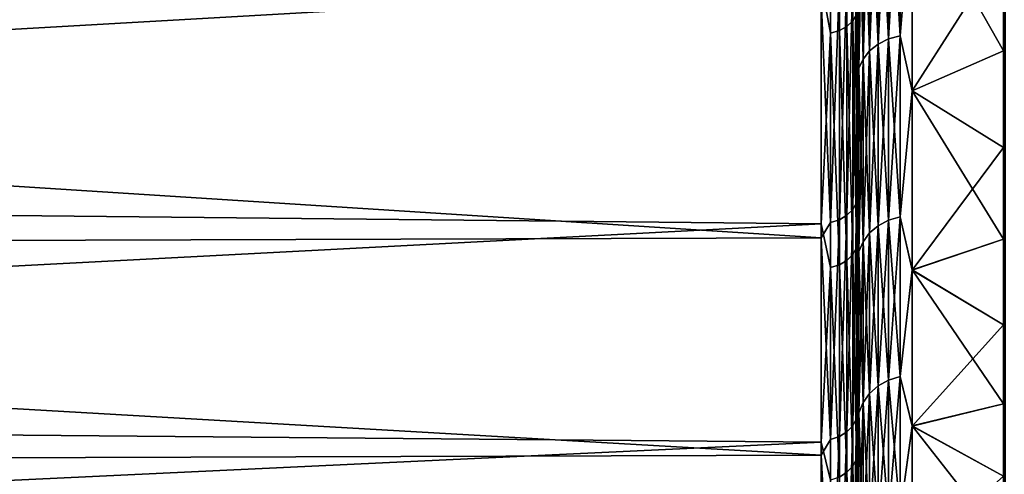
# Model space of a CAD drawing. Header units: metres. Extents: x -150 to 146, y -127 to 82.
# Tile 8 of 256: x -133.4 to -128, y -18.75 to -16.25. Entities that reach past the tile are written whole.
import ezdxf

# ---------------------------------------------------------------- set-up
doc = ezdxf.new("R2010")
doc.units = ezdxf.units.M
doc.layers.add('solid_ELLA_AP_WANNE_SW0001', color=7, linetype='CONTINUOUS')

msp = doc.modelspace()

# ---------------------------------------------------------------- linework, layer by layer
at = {"layer": 'solid_ELLA_AP_WANNE_SW0001'}
for points in [[(-128.800003, -13.618836, 15.983377), (-128.800003, -15.971434, 16.270624), (-128.800003, -17.276953, 14.877598)], [(-128.800003, -14.577268, 15.120585), (-128.800003, -13.618836, 15.983377), (-128.800003, -17.276953, 14.877598)], [(-128, -13.984503, -15.261835), (-128, -16.245504, -15.567067), (-128, -17.507299, -14.133098)], [(-128, -14.63544, -14.638332), (-128, -13.984503, -15.261835), (-128, -17.507299, -14.133098)], [(-128.800003, -14.340454, -15.341028), (-128.800003, -17.277037, -14.877501), (-128.800003, -15.971542, -16.270519)], [(-128.800003, -14.340454, -15.341028), (-128.800003, -15.573723, -14.086795), (-128.800003, -17.277037, -14.877501)], [(-128.800003, -15.527411, 14.13481), (-128.800003, -14.577268, 15.120585), (-128.800003, -17.276953, 14.877598)], [(-128, -15.261123, -13.984448), (-128, -14.63544, -14.638332), (-128, -17.507299, -14.133098)], [(-128, -14.63544, 14.638332), (-128, -17.507206, 14.133212), (-128, -16.245403, 15.567173)], [(-128, -14.63544, 14.638332), (-128, -15.261123, 13.984448), (-128, -17.507206, 14.133212)], [(-128.858658, -14.89203, -17.451065), (-128.858658, -16.289328, -16.154566), (-128.900131, -14.912664, -17.475246)], [(-128.826828, -14.865123, -17.419535), (-128.826828, -16.259897, -16.125378), (-128.858658, -14.89203, -17.451065)], [(-128.826828, -16.259897, -16.125378), (-128.858658, -16.289328, -16.154566), (-128.858658, -14.89203, -17.451065)], [(-128.806808, -16.225615, -16.091379), (-128.826828, -16.259897, -16.125378), (-128.826828, -14.865123, -17.419535)], [(-128.948441, -14.925618, -17.490425), (-128.948441, -16.326069, -16.191002), (-129, -16.050695, -16.473471)], [(-128.900131, -14.912664, -17.475246), (-128.900131, -16.311899, -16.17695), (-128.948441, -14.925618, -17.490425)], [(-128.900131, -16.311899, -16.17695), (-128.948441, -16.326069, -16.191002), (-128.948441, -14.925618, -17.490425)], [(-128.858658, -16.289328, -16.154566), (-128.900131, -16.311899, -16.17695), (-128.900131, -14.912664, -17.475246)], [(-128.734467, -15.31251, -14.096158), (-128.68689, -15.277546, -14.063972), (-128.68689, -16.386759, -12.754327)], [(-128.734467, -16.424261, 12.783516), (-128.68689, -16.386759, 12.754327), (-128.68689, -15.277546, 14.063972)], [(-128.734467, -15.31251, 14.096158), (-128.734467, -16.424261, 12.783516), (-128.68689, -15.277546, 14.063972)], [(-128.68689, -15.277546, -14.063972), (-128.629929, -15.251257, -14.039771), (-128.629929, -16.358561, -12.732379)], [(-128.68689, -16.386759, 12.754327), (-128.629929, -16.358561, 12.732379), (-128.629929, -15.251257, 14.039771)], [(-128.68689, -15.277546, 14.063972), (-128.68689, -16.386759, 12.754327), (-128.629929, -15.251257, 14.039771)], [(-128.68689, -16.386759, -12.754327), (-128.68689, -15.277546, -14.063972), (-128.629929, -16.358561, -12.732379)], [(-128.629929, -15.251257, -14.039771), (-128.566422, -15.234963, -14.024773), (-128.566422, -16.341085, -12.718777)], [(-128.629929, -16.358561, 12.732379), (-128.566422, -16.341085, 12.718777), (-128.566422, -15.234963, 14.024773)], [(-128.629929, -15.251257, 14.039771), (-128.629929, -16.358561, 12.732379), (-128.566422, -15.234963, 14.024773)], [(-128.629929, -16.358561, -12.732379), (-128.629929, -15.251257, -14.039771), (-128.566422, -16.341085, -12.718777)], [(-128.566422, -15.234963, 14.024773), (-128.566422, -16.341085, 12.718777), (-128.5, -15.53966, 13.675122)], [(-128.566422, -16.341085, -12.718777), (-128.566422, -15.234963, -14.024773), (-128.5, -15.538641, -13.67628)], [(-128, -15.261123, -13.984448), (-128, -17.507299, -14.133098), (-128, -18.642937, -12.597259)], [(-128, -15.858092, -13.303979), (-128, -15.261123, -13.984448), (-128, -18.642937, -12.597259)], [(-128, -15.261123, 13.984448), (-128, -15.858092, 13.303979), (-128, -17.507206, 14.133212)], [(-128.770264, -15.354392, -14.134713), (-128.734467, -15.31251, -14.096158), (-128.734467, -16.424261, -12.783516)], [(-128.770264, -16.469185, 12.81848), (-128.734467, -16.424261, 12.783516), (-128.734467, -15.31251, 14.096158)], [(-128.770264, -15.354392, 14.134713), (-128.770264, -16.469185, 12.81848), (-128.734467, -15.31251, 14.096158)], [(-128.734467, -16.424261, -12.783516), (-128.734467, -15.31251, -14.096158), (-128.68689, -16.386759, -12.754327)], [(-127.990395, -15.304901, -16.625555), (-127.990395, -16.625555, -15.304901), (-128, -16.245504, -15.567067)], [(-127.990395, -16.625555, 15.304901), (-127.990395, -15.304901, 16.625555), (-128, -16.245403, 15.567173)], [(-128.79248, -15.401088, -14.1777), (-128.770264, -15.354392, -14.134713), (-128.770264, -16.469185, -12.81848)], [(-128.79248, -16.51927, 12.857465), (-128.770264, -16.469185, 12.81848), (-128.770264, -15.354392, 14.134713)], [(-128.79248, -15.401088, 14.1777), (-128.79248, -16.51927, 12.857465), (-128.770264, -15.354392, 14.134713)], [(-128.770264, -16.469185, -12.81848), (-128.770264, -15.354392, -14.134713), (-128.734467, -16.424261, -12.783516)], [(-128.79248, -15.401088, 14.1777), (-128.800003, -15.527411, 14.13481), (-128.800003, -16.474564, 13.026399)], [(-128.79248, -15.401088, 14.1777), (-128.800003, -16.474564, 13.026399), (-128.79248, -16.51927, 12.857465)], [(-128.79248, -16.51927, -12.857465), (-128.800003, -15.573723, -14.086795), (-128.79248, -15.401088, -14.1777)], [(-128.79248, -16.51927, -12.857465), (-128.79248, -15.401088, -14.1777), (-128.770264, -16.469185, -12.81848)], [(-128.800003, -15.527411, 14.13481), (-128.800003, -17.276953, 14.877598), (-128.800003, -18.457644, 13.384209)], [(-128.800003, -16.474564, 13.026399), (-128.800003, -15.527411, 14.13481), (-128.800003, -18.457644, 13.384209)], [(-128.566422, -16.341085, -12.718777), (-128.5, -15.538641, -13.67628), (-128.5, -16.642467, -12.309277)], [(-128.566422, -16.341085, 12.718777), (-128.5, -16.643387, 12.308032), (-128.5, -15.53966, 13.675122)], [(-128.5, -15.538641, -13.67628), (-128, -15.858092, -13.303979), (-128, -16.422888, -12.600721)], [(-128.5, -15.538641, -13.67628), (-128, -16.422888, -12.600721), (-128.5, -16.642467, -12.309277)], [(-128.5, -16.643387, 12.308032), (-128, -15.858092, 13.303979), (-128.5, -15.53966, 13.675122)], [(-128.800003, -15.573723, -14.086795), (-128.800003, -18.457703, -13.384125), (-128.800003, -17.277037, -14.877501)], [(-128.800003, -15.573723, -14.086795), (-128.800003, -16.695808, -12.737716), (-128.800003, -18.457703, -13.384125)], [(-128.79248, -16.51927, -12.857465), (-128.800003, -16.695808, -12.737716), (-128.800003, -15.573723, -14.086795)], [(-129, -16.050695, -16.473471), (-148.600006, -17.172466, -15.300536), (-148.600006, -15.823209, -16.692095)], [(-128.5, -16.643387, 12.308032), (-128, -16.422888, 12.600721), (-128, -15.858092, 13.303979)], [(-128, -16.422888, -12.600721), (-128, -15.858092, -13.303979), (-128, -18.642937, -12.597259)], [(-128, -15.858092, 13.303979), (-128, -16.422888, 12.600721), (-128, -17.507206, 14.133212)], [(-128.806808, -15.956035, 16.35873), (-128.826828, -15.989747, 16.393293), (-128.826828, -17.295446, 15.009318)], [(-128.806808, -17.25898, 14.977673), (-128.806808, -15.956035, 16.35873), (-128.826828, -17.295446, 15.009318)], [(-128.800003, -15.971434, 16.270624), (-128.806808, -15.956035, 16.35873), (-128.806808, -17.25898, 14.977673)], [(-128.800003, -17.276953, 14.877598), (-128.800003, -15.971434, 16.270624), (-128.806808, -17.25898, 14.977673)], [(-128.800003, -15.971542, -16.270519), (-128.800003, -17.277037, -14.877501), (-128.806808, -16.225615, -16.091379)], [(-128.900131, -16.040886, 16.445721), (-128.948441, -16.054819, 16.460007), (-128.948441, -17.365831, 15.0704)], [(-128.900131, -17.35076, 15.057321), (-128.900131, -16.040886, 16.445721), (-128.948441, -17.365831, 15.0704)], [(-128.858658, -16.01869, 16.422966), (-128.900131, -16.040886, 16.445721), (-128.900131, -17.35076, 15.057321)], [(-128.858658, -17.326752, 15.036486), (-128.858658, -16.01869, 16.422966), (-128.900131, -17.35076, 15.057321)], [(-128.826828, -15.989747, 16.393293), (-128.858658, -16.01869, 16.422966), (-128.858658, -17.326752, 15.036486)], [(-128.826828, -17.295446, 15.009318), (-128.826828, -15.989747, 16.393293), (-128.858658, -17.326752, 15.036486)], [(-129, -16.050695, -16.473471), (-129, -17.372786, -15.072701), (-148.600006, -17.172466, -15.300536)], [(-128.948441, -16.326069, -16.191002), (-129, -17.372786, -15.072701), (-129, -16.050695, -16.473471)], [(-128.948441, -17.365831, 15.0704), (-128.948441, -16.054819, 16.460007), (-129, -16.135399, 16.390512)], [(-129, -17.450253, 14.982947), (-129, -16.135399, 16.390512), (-148.600006, -16.195824, 16.330809)], [(-128.948441, -17.365831, 15.0704), (-129, -16.135399, 16.390512), (-129, -17.450253, 14.982947)], [(-129, -17.450253, 14.982947), (-148.600006, -16.195824, 16.330809), (-148.600006, -17.513338, 14.909158)], [(-128.806808, -16.225615, -16.091379), (-128.806808, -17.505436, -14.688867), (-128.826828, -16.259897, -16.125378)], [(-128.800003, -17.277037, -14.877501), (-128.806808, -17.505436, -14.688867), (-128.806808, -16.225615, -16.091379)], [(-127.990395, -16.625555, 15.304901), (-128, -16.245403, 15.567173), (-128, -17.507206, 14.133212)], [(-127.990395, -16.625555, -15.304901), (-128, -17.507299, -14.133098), (-128, -16.245504, -15.567067)], [(-128.858658, -16.289328, -16.154566), (-128.858658, -17.574175, -14.746546), (-128.900131, -16.311899, -16.17695)], [(-128.826828, -16.259897, -16.125378), (-128.826828, -17.542421, -14.719902), (-128.858658, -16.289328, -16.154566)], [(-128.826828, -17.542421, -14.719902), (-128.858658, -17.574175, -14.746546), (-128.858658, -16.289328, -16.154566)], [(-128.806808, -17.505436, -14.688867), (-128.826828, -17.542421, -14.719902), (-128.826828, -16.259897, -16.125378)], [(-128.948441, -16.326069, -16.191002), (-128.948441, -17.613811, -14.779806), (-129, -17.372786, -15.072701)], [(-128.900131, -16.311899, -16.17695), (-128.900131, -17.598526, -14.766978), (-128.948441, -16.326069, -16.191002)], [(-128.900131, -17.598526, -14.766978), (-128.948441, -17.613811, -14.779806), (-128.948441, -16.326069, -16.191002)], [(-128.858658, -17.574175, -14.746546), (-128.900131, -17.598526, -14.766978), (-128.900131, -16.311899, -16.17695)], [(-128.68689, -16.386759, -12.754327), (-128.629929, -16.358561, -12.732379), (-128.629929, -17.35412, -11.338013)], [(-128.68689, -17.384033, 11.357556), (-128.629929, -17.35412, 11.338013), (-128.629929, -16.358561, 12.732379)], [(-128.68689, -16.386759, 12.754327), (-128.68689, -17.384033, 11.357556), (-128.629929, -16.358561, 12.732379)], [(-128.629929, -16.358561, -12.732379), (-128.566422, -16.341085, -12.718777), (-128.566422, -17.335581, -11.3259)], [(-128.629929, -17.35412, 11.338013), (-128.566422, -17.335581, 11.3259), (-128.566422, -16.341085, 12.718777)], [(-128.629929, -16.358561, 12.732379), (-128.629929, -17.35412, 11.338013), (-128.566422, -16.341085, 12.718777)], [(-128.629929, -17.35412, -11.338013), (-128.629929, -16.358561, -12.732379), (-128.566422, -17.335581, -11.3259)], [(-128.566422, -16.341085, 12.718777), (-128.566422, -17.335581, 11.3259), (-128.5, -16.643387, 12.308032)], [(-128.566422, -17.335581, -11.3259), (-128.566422, -16.341085, -12.718777), (-128.5, -16.642467, -12.309277)], [(-128.734467, -16.424261, -12.783516), (-128.68689, -16.386759, -12.754327), (-128.68689, -17.384033, -11.357556)], [(-128.734467, -17.423819, 11.383549), (-128.68689, -17.384033, 11.357556), (-128.68689, -16.386759, 12.754327)], [(-128.734467, -16.424261, 12.783516), (-128.734467, -17.423819, 11.383549), (-128.68689, -16.386759, 12.754327)], [(-128.68689, -17.384033, -11.357556), (-128.68689, -16.386759, -12.754327), (-128.629929, -17.35412, -11.338013)], [(-128.79248, -16.51927, -12.857465), (-128.770264, -16.469185, -12.81848), (-128.770264, -17.471476, -11.414684)], [(-128.79248, -17.524611, 11.449399), (-128.770264, -17.471476, 11.414684), (-128.770264, -16.469185, 12.81848)], [(-128.79248, -16.51927, 12.857465), (-128.79248, -17.524611, 11.449399), (-128.770264, -16.469185, 12.81848)], [(-128.770264, -16.469185, -12.81848), (-128.734467, -16.424261, -12.783516), (-128.734467, -17.423819, -11.383549)], [(-128.770264, -17.471476, 11.414684), (-128.734467, -17.423819, 11.383549), (-128.734467, -16.424261, 12.783516)], [(-128.770264, -16.469185, 12.81848), (-128.770264, -17.471476, 11.414684), (-128.734467, -16.424261, 12.783516)], [(-128.770264, -17.471476, -11.414684), (-128.770264, -16.469185, -12.81848), (-128.734467, -17.423819, -11.383549)], [(-128.734467, -17.423819, -11.383549), (-128.734467, -16.424261, -12.783516), (-128.68689, -17.384033, -11.357556)], [(-128.5, -16.642467, -12.309277), (-128, -16.422888, -12.600721), (-128, -16.955069, -11.874615)], [(-128.5, -16.643387, 12.308032), (-128, -16.955069, 11.874615), (-128, -16.422888, 12.600721)], [(-128, -16.955069, -11.874615), (-128, -16.422888, -12.600721), (-128, -18.642937, -12.597259)], [(-128, -16.422888, 12.600721), (-128, -18.642855, 12.59738), (-128, -17.507206, 14.133212)], [(-128, -16.422888, 12.600721), (-128, -16.955069, 11.874615), (-128, -18.642855, 12.59738)], [(-128.800003, -16.474564, 13.026399), (-128.800003, -18.457644, 13.384209), (-128.800003, -19.513113, 11.79291)], [(-128.800003, -17.380745, 11.781754), (-128.800003, -16.474564, 13.026399), (-128.800003, -19.513113, 11.79291)], [(-128.79248, -16.51927, 12.857465), (-128.800003, -16.474564, 13.026399), (-128.800003, -17.380745, 11.781754)], [(-128.79248, -16.51927, 12.857465), (-128.800003, -17.380745, 11.781754), (-128.79248, -17.524611, 11.449399)], [(-128.79248, -17.524611, -11.449399), (-128.800003, -16.695808, -12.737716), (-128.79248, -16.51927, -12.857465)], [(-128.79248, -17.524611, -11.449399), (-128.79248, -16.51927, -12.857465), (-128.770264, -17.471476, -11.414684)], [(-127.990395, -16.625555, -15.304901), (-127.990395, -17.832638, -13.8797), (-128, -17.507299, -14.133098)], [(-127.990395, -17.832638, 13.8797), (-127.990395, -16.625555, 15.304901), (-128, -17.507206, 14.133212)], [(-128.566422, -17.335581, -11.3259), (-128.5, -16.642467, -12.309277), (-128.5, -17.62639, -10.853587)], [(-128.566422, -17.335581, 11.3259), (-128.5, -17.627201, 10.852271), (-128.5, -16.643387, 12.308032)], [(-128.5, -16.642467, -12.309277), (-128, -16.955069, -11.874615), (-128, -17.457346, -11.122437)], [(-128.5, -16.642467, -12.309277), (-128, -17.457346, -11.122437), (-128.5, -17.62639, -10.853587)], [(-128.5, -17.627201, 10.852271), (-128, -16.955069, 11.874615), (-128.5, -16.643387, 12.308032)], [(-128.800003, -16.695808, -12.737716), (-128.800003, -19.513153, -11.792844), (-128.800003, -18.457703, -13.384125)], [(-128.800003, -16.695808, -12.737716), (-128.800003, -17.701824, -11.297014), (-128.800003, -19.513153, -11.792844)], [(-128.79248, -17.524611, -11.449399), (-128.800003, -17.701824, -11.297014), (-128.800003, -16.695808, -12.737716)], [(-128.5, -17.627201, 10.852271), (-128, -17.457346, 11.122437), (-128, -16.955069, 11.874615)], [(-128, -16.955069, -11.874615), (-128, -18.642937, -12.597259), (-128, -19.644197, -10.970666)], [(-128, -17.457346, -11.122437), (-128, -16.955069, -11.874615), (-128, -19.644197, -10.970666)], [(-128, -16.955069, 11.874615), (-128, -17.457346, 11.122437), (-128, -18.642855, 12.59738)], [(-129, -17.372786, -15.072701), (-148.600006, -18.399765, -13.800314), (-148.600006, -17.172466, -15.300536)], [(-128.806808, -17.25898, 14.977673), (-128.826828, -17.295446, 15.009318), (-128.826828, -18.481747, 13.521728)], [(-128.806808, -18.44278, 13.493218), (-128.806808, -17.25898, 14.977673), (-128.826828, -18.481747, 13.521728)], [(-128.800003, -17.276953, 14.877598), (-128.806808, -17.25898, 14.977673), (-128.806808, -18.44278, 13.493218)], [(-128.800003, -18.457644, 13.384209), (-128.800003, -17.276953, 14.877598), (-128.806808, -18.44278, 13.493218)], [(-128.800003, -17.277037, -14.877501), (-128.800003, -18.457703, -13.384125), (-128.806808, -17.505436, -14.688867)], [(-128.858658, -17.326752, 15.036486), (-128.900131, -17.35076, 15.057321), (-128.900131, -18.540854, 13.564972)], [(-128.858658, -18.5152, 13.546203), (-128.858658, -17.326752, 15.036486), (-128.900131, -18.540854, 13.564972)], [(-128.826828, -17.295446, 15.009318), (-128.858658, -17.326752, 15.036486), (-128.858658, -18.5152, 13.546203)], [(-128.826828, -18.481747, 13.521728), (-128.826828, -17.295446, 15.009318), (-128.858658, -18.5152, 13.546203)], [(-128.629929, -17.35412, -11.338013), (-128.566422, -17.335581, -11.3259), (-128.566422, -18.211657, -9.855656)], [(-128.629929, -18.231133, 9.866196), (-128.566422, -18.211657, 9.855656), (-128.566422, -17.335581, 11.3259)], [(-128.629929, -17.35412, 11.338013), (-128.629929, -18.231133, 9.866196), (-128.566422, -17.335581, 11.3259)], [(-128.566422, -17.335581, 11.3259), (-128.566422, -18.211657, 9.855656), (-128.5, -17.627201, 10.852271)], [(-128.566422, -18.211657, -9.855656), (-128.566422, -17.335581, -11.3259), (-128.5, -17.62639, -10.853587)], [(-129, -17.372786, -15.072701), (-129, -18.573034, -13.566222), (-148.600006, -18.399765, -13.800314)], [(-128.948441, -18.556959, 13.576756), (-128.948441, -17.365831, 15.0704), (-129, -17.450253, 14.982947)], [(-128.948441, -17.613811, -14.779806), (-129, -18.573034, -13.566222), (-129, -17.372786, -15.072701)], [(-128.900131, -17.35076, 15.057321), (-128.948441, -17.365831, 15.0704), (-128.948441, -18.556959, 13.576756)], [(-128.900131, -18.540854, 13.564972), (-128.900131, -17.35076, 15.057321), (-128.948441, -18.556959, 13.576756)], [(-128.800003, -17.380745, 11.781754), (-128.800003, -19.513113, 11.79291), (-128.800003, -20.42852, 10.124158)], [(-128.800003, -18.249413, 10.384607), (-128.800003, -17.380745, 11.781754), (-128.800003, -20.42852, 10.124158)], [(-128.79248, -17.524611, 11.449399), (-128.800003, -17.380745, 11.781754), (-128.800003, -18.249413, 10.384607)], [(-128.734467, -17.423819, -11.383549), (-128.68689, -17.384033, -11.357556), (-128.68689, -18.262558, -9.883203)], [(-128.734467, -18.304354, 9.905821), (-128.68689, -18.262558, 9.883203), (-128.68689, -17.384033, 11.357556)], [(-128.734467, -17.423819, 11.383549), (-128.734467, -18.304354, 9.905821), (-128.68689, -17.384033, 11.357556)], [(-128.68689, -17.384033, -11.357556), (-128.629929, -17.35412, -11.338013), (-128.629929, -18.231133, -9.866196)], [(-128.68689, -18.262558, 9.883203), (-128.629929, -18.231133, 9.866196), (-128.629929, -17.35412, 11.338013)], [(-128.68689, -17.384033, 11.357556), (-128.68689, -18.262558, 9.883203), (-128.629929, -17.35412, 11.338013)], [(-128.68689, -18.262558, -9.883203), (-128.68689, -17.384033, -11.357556), (-128.629929, -18.231133, -9.866196)], [(-128.629929, -18.231133, -9.866196), (-128.629929, -17.35412, -11.338013), (-128.566422, -18.211657, -9.855656)], [(-128.770264, -17.471476, -11.414684), (-128.734467, -17.423819, -11.383549), (-128.734467, -18.304354, -9.905821)], [(-128.770264, -18.354418, 9.932915), (-128.734467, -18.304354, 9.905821), (-128.734467, -17.423819, 11.383549)], [(-128.770264, -17.471476, 11.414684), (-128.770264, -18.354418, 9.932915), (-128.734467, -17.423819, 11.383549)], [(-128.734467, -18.304354, -9.905821), (-128.734467, -17.423819, -11.383549), (-128.68689, -18.262558, -9.883203)], [(-129, -18.642719, 13.470302), (-129, -17.450253, 14.982947), (-148.600006, -17.513338, 14.909158)], [(-128.948441, -18.556959, 13.576756), (-129, -17.450253, 14.982947), (-129, -18.642719, 13.470302)], [(-128.79248, -17.524611, -11.449399), (-128.770264, -17.471476, -11.414684), (-128.770264, -18.354418, -9.932915)], [(-128.79248, -18.410238, 9.963122), (-128.770264, -18.354418, 9.932915), (-128.770264, -17.471476, 11.414684)], [(-128.79248, -17.524611, 11.449399), (-128.79248, -18.410238, 9.963122), (-128.770264, -17.471476, 11.414684)], [(-128.770264, -18.354418, -9.932915), (-128.770264, -17.471476, -11.414684), (-128.734467, -18.304354, -9.905821)], [(-128.5, -17.62639, -10.853587), (-128, -17.457346, -11.122437), (-128, -17.927149, -10.348376)], [(-128.5, -17.627201, 10.852271), (-128, -17.927149, 10.348376), (-128, -17.457346, 11.122437)], [(-128, -17.927149, -10.348376), (-128, -17.457346, -11.122437), (-128, -19.644197, -10.970666)], [(-128, -17.457346, 11.122437), (-128, -19.644127, 10.970793), (-128, -18.642855, 12.59738)], [(-128, -17.457346, 11.122437), (-128, -17.927149, 10.348376), (-128, -19.644127, 10.970793)], [(-129, -18.642719, 13.470302), (-148.600006, -17.513338, 14.909158), (-148.600006, -18.706472, 13.381624)], [(-128.826828, -17.542421, -14.719902), (-128.826828, -18.703844, -13.212808), (-128.858658, -17.574175, -14.746546)], [(-128.806808, -17.505436, -14.688867), (-128.806808, -18.66441, -13.18495), (-128.826828, -17.542421, -14.719902)], [(-128.806808, -18.66441, -13.18495), (-128.826828, -18.703844, -13.212808), (-128.826828, -17.542421, -14.719902)], [(-128.800003, -18.457703, -13.384125), (-128.806808, -18.66441, -13.18495), (-128.806808, -17.505436, -14.688867)], [(-128.79248, -17.524611, 11.449399), (-128.800003, -18.249413, 10.384607), (-128.79248, -18.410238, 9.963122)], [(-128.79248, -18.410238, -9.963122), (-128.800003, -17.701824, -11.297014), (-128.79248, -17.524611, -11.449399)], [(-128.79248, -18.410238, -9.963122), (-128.79248, -17.524611, -11.449399), (-128.770264, -18.354418, -9.932915)], [(-127.990395, -17.832638, 13.8797), (-128, -17.507206, 14.133212), (-128, -18.642855, 12.59738)], [(-127.990395, -17.832638, -13.8797), (-128, -18.642937, -12.597259), (-128, -17.507299, -14.133098)], [(-128.900131, -17.598526, -14.766978), (-128.900131, -18.763662, -13.255065), (-128.948441, -17.613811, -14.779806)], [(-128.858658, -17.574175, -14.746546), (-128.858658, -18.7377, -13.236724), (-128.900131, -17.598526, -14.766978)], [(-128.858658, -18.7377, -13.236724), (-128.900131, -18.763662, -13.255065), (-128.900131, -17.598526, -14.766978)], [(-128.826828, -18.703844, -13.212808), (-128.858658, -18.7377, -13.236724), (-128.858658, -17.574175, -14.746546)], [(-128.948441, -17.613811, -14.779806), (-128.948441, -18.779961, -13.266579), (-129, -18.573034, -13.566222)], [(-128.900131, -18.763662, -13.255065), (-128.948441, -18.779961, -13.266579), (-128.948441, -17.613811, -14.779806)], [(-128.566422, -18.211657, -9.855656), (-128.5, -17.62639, -10.853587), (-128.5, -18.48332, -9.319702)], [(-128.566422, -18.211657, 9.855656), (-128.5, -18.484016, 9.318322), (-128.5, -17.627201, 10.852271)], [(-128.5, -17.62639, -10.853587), (-128, -17.927149, -10.348376), (-128, -18.361774, -9.556799)], [(-128.5, -17.62639, -10.853587), (-128, -18.361774, -9.556799), (-128.5, -18.48332, -9.319702)], [(-128.5, -18.484016, 9.318322), (-128, -17.927149, 10.348376), (-128.5, -17.627201, 10.852271)], [(-128.800003, -17.701824, -11.297014), (-128.800003, -20.428543, -10.124111), (-128.800003, -19.513153, -11.792844)], [(-128.800003, -17.701824, -11.297014), (-128.800003, -18.584793, -9.777775), (-128.800003, -20.428543, -10.124111)], [(-128.79248, -18.410238, -9.963122), (-128.800003, -18.584793, -9.777775), (-128.800003, -17.701824, -11.297014)], [(-127.990395, -17.832638, -13.8797), (-127.990395, -18.917908, -12.359686), (-128, -18.642937, -12.597259)], [(-127.990395, -18.917908, 12.359686), (-127.990395, -17.832638, 13.8797), (-128, -18.642855, 12.59738)], [(-128.5, -18.484016, 9.318322), (-128, -18.361774, 9.556799), (-128, -17.927149, 10.348376)], [(-128, -17.927149, -10.348376), (-128, -19.644197, -10.970666), (-128, -20.50388, -9.265035)], [(-128, -18.361774, -9.556799), (-128, -17.927149, -10.348376), (-128, -20.50388, -9.265035)], [(-128, -17.927149, 10.348376), (-128, -18.361774, 9.556799), (-128, -19.644127, 10.970793)], [(-128.800003, -19.032684, 8.87451), (-128.800003, -18.249413, 10.384607), (-128.800003, -20.42852, 10.124158)], [(-128.79248, -18.410238, 9.963122), (-128.800003, -18.249413, 10.384607), (-128.800003, -19.032684, 8.87451)], [(-128.68689, -18.262558, -9.883203), (-128.629929, -18.231133, -9.866196), (-128.629929, -18.983608, -8.326982)], [(-128.68689, -19.016331, 8.341336), (-128.629929, -18.983608, 8.326982), (-128.629929, -18.231133, 9.866196)], [(-128.68689, -18.262558, 9.883203), (-128.68689, -19.016331, 8.341336), (-128.629929, -18.231133, 9.866196)], [(-128.629929, -18.231133, -9.866196), (-128.566422, -18.211657, -9.855656), (-128.566422, -18.963327, -8.318087)], [(-128.629929, -18.983608, 8.326982), (-128.566422, -18.963327, 8.318087), (-128.566422, -18.211657, 9.855656)], [(-128.629929, -18.231133, 9.866196), (-128.629929, -18.983608, 8.326982), (-128.566422, -18.211657, 9.855656)], [(-128.629929, -18.983608, -8.326982), (-128.629929, -18.231133, -9.866196), (-128.566422, -18.963327, -8.318087)], [(-128.566422, -18.211657, 9.855656), (-128.566422, -18.963327, 8.318087), (-128.5, -18.484016, 9.318322)], [(-128.566422, -18.963327, -8.318087), (-128.566422, -18.211657, -9.855656), (-128.5, -18.48332, -9.319702)], [(-128.770264, -18.354418, -9.932915), (-128.734467, -18.304354, -9.905821), (-128.734467, -19.059851, -8.360426)], [(-128.770264, -19.111982, 8.383293), (-128.734467, -19.059851, 8.360426), (-128.734467, -18.304354, 9.905821)], [(-128.770264, -18.354418, 9.932915), (-128.770264, -19.111982, 8.383293), (-128.734467, -18.304354, 9.905821)], [(-128.734467, -18.304354, -9.905821), (-128.68689, -18.262558, -9.883203), (-128.68689, -19.016331, -8.341336)], [(-128.734467, -19.059851, 8.360426), (-128.68689, -19.016331, 8.341336), (-128.68689, -18.262558, 9.883203)], [(-128.734467, -18.304354, 9.905821), (-128.734467, -19.059851, 8.360426), (-128.68689, -18.262558, 9.883203)], [(-128.734467, -19.059851, -8.360426), (-128.734467, -18.304354, -9.905821), (-128.68689, -19.016331, -8.341336)], [(-128.68689, -19.016331, -8.341336), (-128.68689, -18.262558, -9.883203), (-128.629929, -18.983608, -8.326982)], [(-128.79248, -18.410238, -9.963122), (-128.770264, -18.354418, -9.932915), (-128.770264, -19.111982, -8.383293)], [(-128.79248, -19.170107, 8.408789), (-128.770264, -19.111982, 8.383293), (-128.770264, -18.354418, 9.932915)], [(-128.79248, -18.410238, 9.963122), (-128.79248, -19.170107, 8.408789), (-128.770264, -18.354418, 9.932915)], [(-128.770264, -19.111982, -8.383293), (-128.770264, -18.354418, -9.932915), (-128.734467, -19.059851, -8.360426)], [(-128.5, -18.48332, -9.319702), (-128, -18.361774, -9.556799), (-128, -18.759659, -8.749849)], [(-128.5, -18.484016, 9.318322), (-128, -18.759659, 8.749849), (-128, -18.361774, 9.556799)], [(-128, -18.759659, -8.749849), (-128, -18.361774, -9.556799), (-128, -20.50388, -9.265035)], [(-128, -18.361774, 9.556799), (-128, -20.503822, 9.265164), (-128, -19.644127, 10.970793)], [(-128, -18.361774, 9.556799), (-128, -18.759659, 8.749849), (-128, -20.503822, 9.265164)], [(-129, -18.573034, -13.566222), (-148.600006, -19.496389, -12.202082), (-148.600006, -18.399765, -13.800314)], [(-128.79248, -18.410238, 9.963122), (-128.800003, -19.032684, 8.87451), (-128.79248, -19.170107, 8.408789)], [(-128.79248, -19.170107, -8.408789), (-128.800003, -18.584793, -9.777775), (-128.79248, -18.410238, -9.963122)], [(-128.79248, -19.170107, -8.408789), (-128.79248, -18.410238, -9.963122), (-128.770264, -19.111982, -8.383293)], [(-128.806808, -18.44278, 13.493218), (-128.826828, -18.481747, 13.521728), (-128.826828, -19.540461, 11.940791)], [(-128.806808, -19.499262, 11.915615), (-128.806808, -18.44278, 13.493218), (-128.826828, -19.540461, 11.940791)], [(-128.800003, -18.457644, 13.384209), (-128.806808, -18.44278, 13.493218), (-128.806808, -19.499262, 11.915615)], [(-128.800003, -19.513113, 11.79291), (-128.800003, -18.457644, 13.384209), (-128.806808, -19.499262, 11.915615)], [(-128.800003, -18.457703, -13.384125), (-128.800003, -19.513153, -11.792844), (-128.806808, -18.66441, -13.18495)], [(-128.858658, -18.5152, 13.546203), (-128.900131, -18.540854, 13.564972), (-128.900131, -19.602955, 11.97898)], [(-128.858658, -19.575829, 11.962404), (-128.858658, -18.5152, 13.546203), (-128.900131, -19.602955, 11.97898)], [(-128.826828, -18.481747, 13.521728), (-128.858658, -18.5152, 13.546203), (-128.858658, -19.575829, 11.962404)], [(-128.826828, -19.540461, 11.940791), (-128.826828, -18.481747, 13.521728), (-128.858658, -19.575829, 11.962404)], [(-128.566422, -18.963327, -8.318087), (-128.5, -18.48332, -9.319702), (-128.5, -19.207085, -7.718672)], [(-128.566422, -18.963327, 8.318087), (-128.5, -19.207661, 7.717238), (-128.5, -18.484016, 9.318322)], [(-128.5, -18.48332, -9.319702), (-128, -18.759659, -8.749849), (-128, -19.123358, -7.92254)], [(-128.5, -18.48332, -9.319702), (-128, -19.123358, -7.92254), (-128.5, -19.207085, -7.718672)], [(-128.5, -19.207661, 7.717238), (-128, -18.759659, 8.749849), (-128.5, -18.484016, 9.318322)], [(-129, -18.573034, -13.566222), (-129, -19.643024, -11.964599), (-148.600006, -19.496389, -12.202082)], [(-128.948441, -19.619982, 11.989386), (-128.948441, -18.556959, 13.576756), (-129, -18.642719, 13.470302)], [(-128.948441, -18.779961, -13.266579), (-129, -19.643024, -11.964599), (-129, -18.573034, -13.566222)], [(-128.900131, -18.540854, 13.564972), (-128.948441, -18.556959, 13.576756), (-128.948441, -19.619982, 11.989386)], [(-128.900131, -19.602955, 11.97898), (-128.900131, -18.540854, 13.564972), (-128.948441, -19.619982, 11.989386)], [(-128.800003, -18.584793, -9.777775), (-128.800003, -21.204363, -8.378986), (-128.800003, -20.428543, -10.124111)], [(-128.800003, -18.584793, -9.777775), (-128.800003, -19.335785, -8.191803), (-128.800003, -21.204363, -8.378986)], [(-128.79248, -19.170107, -8.408789), (-128.800003, -19.335785, -8.191803), (-128.800003, -18.584793, -9.777775)], [(-129, -19.704439, 11.863183), (-129, -18.642719, 13.470302), (-148.600006, -18.706472, 13.381624)], [(-128.948441, -19.619982, 11.989386), (-129, -18.642719, 13.470302), (-129, -19.704439, 11.863183)], [(-128.806808, -18.66441, -13.18495), (-128.806808, -19.694534, -11.590013), (-128.826828, -18.703844, -13.212808)], [(-128.800003, -19.513153, -11.792844), (-128.806808, -19.694534, -11.590013), (-128.806808, -18.66441, -13.18495)], [(-127.990395, -18.917908, 12.359686), (-128, -18.642855, 12.59738), (-128, -19.644127, 10.970793)], [(-127.990395, -18.917908, -12.359686), (-128, -19.644197, -10.970666), (-128, -18.642937, -12.597259)], [(-129, -19.704439, 11.863183), (-148.600006, -18.706472, 13.381624), (-148.600006, -19.766756, 11.759055)], [(-128.858658, -18.7377, -13.236724), (-128.858658, -19.77187, -11.635523), (-128.900131, -18.763662, -13.255065)], [(-128.826828, -18.703844, -13.212808), (-128.826828, -19.736147, -11.6145), (-128.858658, -18.7377, -13.236724)], [(-128.826828, -19.736147, -11.6145), (-128.858658, -19.77187, -11.635523), (-128.858658, -18.7377, -13.236724)], [(-128.806808, -19.694534, -11.590013), (-128.826828, -19.736147, -11.6145), (-128.826828, -18.703844, -13.212808)]]:
    msp.add_3dface(points, dxfattribs=at)

doc.saveas('drawing.dxf')
